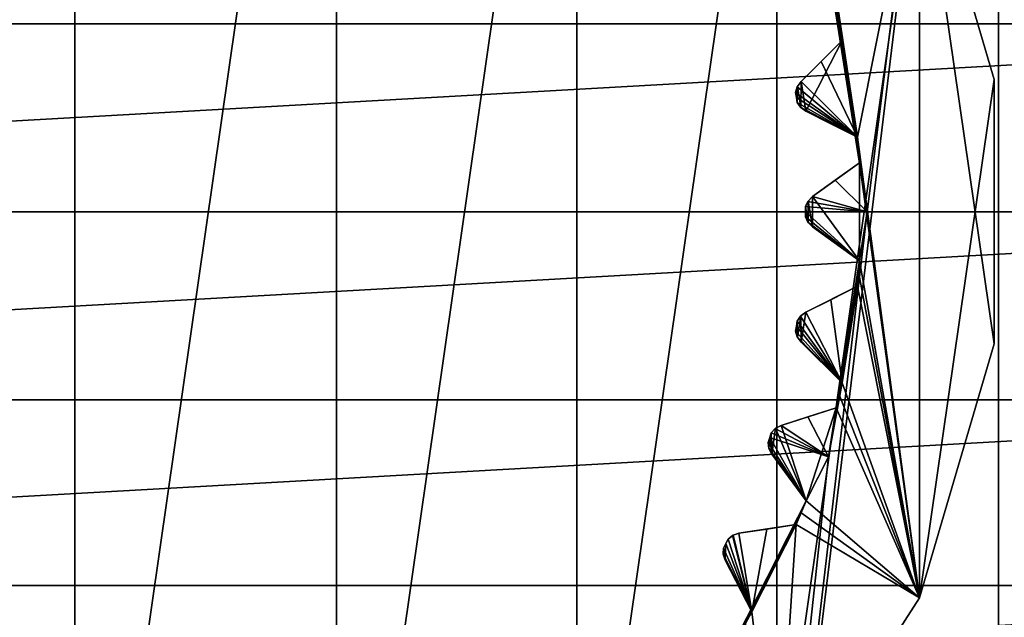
# Model space of a CAD drawing. Header units: millimetres. Extents: x -175 to 114, y -36 to 283.
# Tile 85 of 112: x 70.05 to 78.01, y -3.27 to 1.55. Entities that reach past the tile are written whole.
import ezdxf

# ---------------------------------------------------------------- set-up
doc = ezdxf.new("R2010")
doc.units = ezdxf.units.MM
doc.header["$LTSCALE"] = 65.185185
for name, color, linetype in [('2', 7, 'CONTINUOUS'), ('230', 7, 'CONTINUOUS'), ('231', 7, 'CONTINUOUS'), ('232', 7, 'CONTINUOUS'), ('234', 7, 'CONTINUOUS'), ('239', 7, 'CONTINUOUS'), ('249', 7, 'CONTINUOUS'), ('250', 7, 'CONTINUOUS'), ('251', 7, 'CONTINUOUS'), ('252', 7, 'CONTINUOUS'), ('253', 7, 'CONTINUOUS'), ('254', 7, 'CONTINUOUS'), ('255', 7, 'CONTINUOUS'), ('256', 7, 'CONTINUOUS'), ('257', 7, 'CONTINUOUS'), ('258', 7, 'CONTINUOUS'), ('259', 7, 'CONTINUOUS'), ('260', 7, 'CONTINUOUS'), ('261', 7, 'CONTINUOUS'), ('262', 7, 'CONTINUOUS'), ('263', 7, 'CONTINUOUS'), ('264', 7, 'CONTINUOUS'), ('265', 7, 'CONTINUOUS'), ('266', 7, 'CONTINUOUS'), ('267', 7, 'CONTINUOUS'), ('268', 7, 'CONTINUOUS'), ('30', 7, 'CONTINUOUS'), ('408', 7, 'CONTINUOUS'), ('45', 7, 'CONTINUOUS'), ('530', 7, 'CONTINUOUS'), ('531', 7, 'CONTINUOUS'), ('532', 7, 'CONTINUOUS'), ('533', 7, 'CONTINUOUS'), ('534', 7, 'CONTINUOUS'), ('576', 7, 'CONTINUOUS'), ('577', 7, 'CONTINUOUS'), ('578', 7, 'CONTINUOUS'), ('579', 7, 'CONTINUOUS'), ('580', 7, 'CONTINUOUS')]:
    doc.layers.add(name, color=color, linetype=linetype)

msp = doc.modelspace()

# ---------------------------------------------------------------- linework, layer by layer
at = {"layer": '2', "linetype": 'CONTINUOUS'}
for points in [[(113.25, -35.25, 92.5), (113.25, 35.25, 92.5), (-66.25, 35.25, 92.5), (113.25, -35.25, 92.5)], [(113.25, -35.25, 92.5), (-66.25, 35.25, 92.5), (-18.1198, 11.172, 92.5), (113.25, -35.25, 92.5)], [(-15.7687, 9.6947, 92.5), (113.25, -35.25, 92.5), (-18.1198, 11.172, 92.5), (-15.7687, 9.6947, 92.5)], [(-13.8053, 7.7313, 92.5), (113.25, -35.25, 92.5), (-15.7687, 9.6947, 92.5), (-13.8053, 7.7313, 92.5)], [(-12.328, 5.3802, 92.5), (113.25, -35.25, 92.5), (-13.8053, 7.7313, 92.5), (-12.328, 5.3802, 92.5)], [(-11.4109, 2.7593, 92.5), (113.25, -35.25, 92.5), (-12.328, 5.3802, 92.5), (-11.4109, 2.7593, 92.5)], [(-11.1, 0, 92.5), (113.25, -35.25, 92.5), (-11.4109, 2.7593, 92.5), (-11.1, 0, 92.5)], [(-11.4109, -2.7593, 92.5), (113.25, -35.25, 92.5), (-11.1, 0, 92.5), (-11.4109, -2.7593, 92.5)], [(-12.328, -5.3802, 92.5), (113.25, -35.25, 92.5), (-11.4109, -2.7593, 92.5), (-12.328, -5.3802, 92.5)]]:
    msp.add_3dface(points, dxfattribs=at)
at = {"layer": '230', "linetype": 'CONTINUOUS'}
for points in [[(68.387, 7.1962, 108), (70.5, 7.5, 108), (68.387, -7.1962, 108), (68.387, 7.1962, 108)], [(68.387, -7.1962, 108), (70.5, 7.5, 108), (70.5, -7.5, 108), (68.387, -7.1962, 108)], [(70.5, -7.5, 108), (70.5, 7.5, 108), (72.613, 7.1962, 108), (70.5, -7.5, 108)], [(72.613, -7.1962, 108), (70.5, -7.5, 108), (72.613, 7.1962, 108), (72.613, -7.1962, 108)], [(74.5548, 6.3094, 108), (72.613, -7.1962, 108), (72.613, 7.1962, 108), (74.5548, 6.3094, 108)], [(74.5548, -6.3094, 108), (72.613, -7.1962, 108), (74.5548, 6.3094, 108), (74.5548, -6.3094, 108)], [(76.1681, 4.9114, 108), (74.5548, -6.3094, 108), (74.5548, 6.3094, 108), (76.1681, 4.9114, 108)], [(76.1681, -4.9114, 108), (74.5548, -6.3094, 108), (76.1681, 4.9114, 108), (76.1681, -4.9114, 108)], [(77.3222, 3.1156, 108), (76.1681, -4.9114, 108), (76.1681, 4.9114, 108), (77.3222, 3.1156, 108)], [(77.3222, -3.1156, 108), (76.1681, -4.9114, 108), (77.3222, 3.1156, 108), (77.3222, -3.1156, 108)], [(77.9237, 1.0674, 108), (77.3222, -3.1156, 108), (77.3222, 3.1156, 108), (77.9237, 1.0674, 108)], [(77.9237, -1.0674, 108), (77.3222, -3.1156, 108), (77.9237, 1.0674, 108), (77.9237, -1.0674, 108)]]:
    msp.add_3dface(points, dxfattribs=at)
at = {"layer": '231', "linetype": 'CONTINUOUS'}
for points in [[(77.9237, 1.0674, 108), (77.3222, 3.1156, 108), (77.9237, 1.0674, 106), (77.9237, 1.0674, 108)], [(77.9237, 1.0674, 106), (77.3222, 3.1156, 108), (77.3222, 3.1156, 106), (77.9237, 1.0674, 106)], [(77.9237, -1.0674, 108), (77.9237, 1.0674, 108), (77.9237, -1.0674, 106), (77.9237, -1.0674, 108)], [(77.9237, -1.0674, 106), (77.9237, 1.0674, 108), (77.9237, 1.0674, 106), (77.9237, -1.0674, 106)], [(77.3222, -3.1156, 108), (77.9237, -1.0674, 108), (77.3222, -3.1156, 106), (77.3222, -3.1156, 108)], [(77.3222, -3.1156, 106), (77.9237, -1.0674, 108), (77.9237, -1.0674, 106), (77.3222, -3.1156, 106)], [(76.1681, -4.9114, 108), (77.3222, -3.1156, 108), (76.1681, -4.9114, 106), (76.1681, -4.9114, 108)], [(76.1681, -4.9114, 106), (77.3222, -3.1156, 108), (77.3222, -3.1156, 106), (76.1681, -4.9114, 106)]]:
    msp.add_3dface(points, dxfattribs=at)
at = {"layer": '232', "linetype": 'CONTINUOUS'}
for points in [[(77.3222, 3.1156, 106), (76.1681, 4.9114, 106), (76.8215, 0.6014, 106), (77.3222, 3.1156, 106)], [(76.6979, 1.3815, 106), (76.1681, 4.9114, 106), (76.6745, 1.4824, 106), (76.6979, 1.3815, 106)], [(76.1681, 4.9114, 106), (76.6979, 1.3815, 106), (76.8215, 0.6014, 106), (76.1681, 4.9114, 106)], [(76.6745, 1.4824, 106), (76.1681, 4.9114, 106), (76.6496, 1.5829, 106), (76.6745, 1.4824, 106)], [(77.3222, -3.1156, 106), (77.3222, 3.1156, 106), (76.8215, 0.6014, 106), (77.3222, -3.1156, 106)], [(77.3222, -3.1156, 106), (77.9237, -1.0674, 106), (77.3222, 3.1156, 106), (77.3222, -3.1156, 106)], [(77.9237, -1.0674, 106), (77.9237, 1.0674, 106), (77.3222, 3.1156, 106), (77.9237, -1.0674, 106)], [(76.4025, 0.8114, 106), (76.6979, 1.3815, 106), (76.3643, 1.0523, 106), (76.4025, 0.8114, 106)], [(76.8215, 0.6014, 106), (76.6979, 1.3815, 106), (76.4025, 0.8114, 106), (76.8215, 0.6014, 106)], [(76.335, 1.0116, 106), (76.3621, 0.841, 106), (76.3643, 1.0523, 106), (76.335, 1.0116, 106)], [(76.3621, 0.841, 106), (76.4025, 0.8114, 106), (76.3643, 1.0523, 106), (76.3621, 0.841, 106)], [(76.3208, 0.9636, 106), (76.3274, 0.923, 106), (76.335, 1.0116, 106), (76.3208, 0.9636, 106)], [(76.3274, 0.923, 106), (76.3337, 0.8823, 106), (76.335, 1.0116, 106), (76.3274, 0.923, 106)], [(76.3337, 0.8823, 106), (76.3621, 0.841, 106), (76.335, 1.0116, 106), (76.3337, 0.8823, 106)], [(76.8304, 0.4982, 106), (77.3222, -3.1156, 106), (76.8215, 0.6014, 106), (76.8304, 0.4982, 106)], [(76.8377, 0.3949, 106), (77.3222, -3.1156, 106), (76.8304, 0.4982, 106), (76.8377, 0.3949, 106)], [(76.4567, 0.1219, 106), (76.8377, -0.3949, 106), (76.8377, 0.3949, 106), (76.4567, 0.1219, 106)], [(76.8377, -0.3949, 106), (77.3222, -3.1156, 106), (76.8377, 0.3949, 106), (76.8377, -0.3949, 106)], [(76.3999, 0.0412, 106), (76.4215, -0.0864, 106), (76.4215, 0.0864, 106), (76.3999, 0.0412, 106)], [(76.4215, 0.0864, 106), (76.4567, -0.1219, 106), (76.4567, 0.1219, 106), (76.4215, 0.0864, 106)], [(76.4215, -0.0864, 106), (76.4567, -0.1219, 106), (76.4215, 0.0864, 106), (76.4215, -0.0864, 106)], [(76.4567, -0.1219, 106), (76.8377, -0.3949, 106), (76.4567, 0.1219, 106), (76.4567, -0.1219, 106)], [(76.4, 0, 106), (76.4215, -0.0864, 106), (76.3999, 0.0412, 106), (76.4, 0, 106)], [(76.3999, -0.0412, 106), (76.4215, -0.0864, 106), (76.4, 0, 106), (76.3999, -0.0412, 106)], [(76.8304, -0.4982, 106), (77.3222, -3.1156, 106), (76.8377, -0.3949, 106), (76.8304, -0.4982, 106)], [(76.8215, -0.6014, 106), (77.3222, -3.1156, 106), (76.8304, -0.4982, 106), (76.8215, -0.6014, 106)], [(76.4025, -0.8114, 106), (76.6979, -1.3815, 106), (76.8215, -0.6014, 106), (76.4025, -0.8114, 106)], [(76.6979, -1.3815, 106), (77.3222, -3.1156, 106), (76.8215, -0.6014, 106), (76.6979, -1.3815, 106)], [(76.3337, -0.8823, 106), (76.335, -1.0116, 106), (76.3621, -0.841, 106), (76.3337, -0.8823, 106)], [(76.335, -1.0116, 106), (76.3643, -1.0523, 106), (76.3621, -0.841, 106), (76.335, -1.0116, 106)], [(76.3621, -0.841, 106), (76.3643, -1.0523, 106), (76.4025, -0.8114, 106), (76.3621, -0.841, 106)], [(76.3643, -1.0523, 106), (76.6979, -1.3815, 106), (76.4025, -0.8114, 106), (76.3643, -1.0523, 106)], [(76.3208, -0.9636, 106), (76.335, -1.0116, 106), (76.3274, -0.923, 106), (76.3208, -0.9636, 106)], [(76.3274, -0.923, 106), (76.335, -1.0116, 106), (76.3337, -0.8823, 106), (76.3274, -0.923, 106)], [(76.6745, -1.4824, 106), (77.3222, -3.1156, 106), (76.6979, -1.3815, 106), (76.6745, -1.4824, 106)], [(76.6496, -1.5829, 106), (77.3222, -3.1156, 106), (76.6745, -1.4824, 106), (76.6496, -1.5829, 106)], [(76.2029, -1.7248, 106), (76.4055, -2.3341, 106), (76.6496, -1.5829, 106), (76.2029, -1.7248, 106)], [(76.4055, -2.3341, 106), (77.3222, -3.1156, 106), (76.6496, -1.5829, 106), (76.4055, -2.3341, 106)], [(76.1238, -1.784, 106), (76.1275, -1.9567, 106), (76.1583, -1.7477, 106), (76.1238, -1.784, 106)], [(76.1275, -1.9567, 106), (76.4055, -2.3341, 106), (76.1583, -1.7477, 106), (76.1275, -1.9567, 106)], [(76.1583, -1.7477, 106), (76.4055, -2.3341, 106), (76.2029, -1.7248, 106), (76.1583, -1.7477, 106)], [(76.0984, -1.8623, 106), (76.1049, -1.912, 106), (76.1112, -1.8232, 106), (76.0984, -1.8623, 106)], [(76.1049, -1.912, 106), (76.1275, -1.9567, 106), (76.1112, -1.8232, 106), (76.1049, -1.912, 106)], [(76.1112, -1.8232, 106), (76.1275, -1.9567, 106), (76.1238, -1.784, 106), (76.1112, -1.8232, 106)], [(76.3666, -2.43, 106), (77.3222, -3.1156, 106), (76.4055, -2.3341, 106), (76.3666, -2.43, 106)], [(76.3262, -2.5254, 106), (77.3222, -3.1156, 106), (76.3666, -2.43, 106), (76.3262, -2.5254, 106)], [(75.8628, -2.5957, 106), (75.9676, -3.2291, 106), (76.3262, -2.5254, 106), (75.8628, -2.5957, 106)], [(75.9676, -3.2291, 106), (76.1681, -4.9114, 106), (76.3262, -2.5254, 106), (75.9676, -3.2291, 106)], [(76.1681, -4.9114, 106), (77.3222, -3.1156, 106), (76.3262, -2.5254, 106), (76.1681, -4.9114, 106)], [(75.7755, -2.6418, 106), (75.9676, -3.2291, 106), (75.8153, -2.6113, 106), (75.7755, -2.6418, 106)], [(75.8153, -2.6113, 106), (75.9676, -3.2291, 106), (75.8628, -2.5957, 106), (75.8153, -2.6113, 106)], [(75.7381, -2.7152, 106), (75.7521, -2.8129, 106), (75.7569, -2.6785, 106), (75.7381, -2.7152, 106)], [(75.7521, -2.8129, 106), (75.9676, -3.2291, 106), (75.7569, -2.6785, 106), (75.7521, -2.8129, 106)], [(75.7569, -2.6785, 106), (75.9676, -3.2291, 106), (75.7755, -2.6418, 106), (75.7569, -2.6785, 106)], [(75.7368, -2.7652, 106), (75.7521, -2.8129, 106), (75.7381, -2.7152, 106), (75.7368, -2.7652, 106)], [(75.9143, -3.3179, 106), (76.1681, -4.9114, 106), (75.9676, -3.2291, 106), (75.9143, -3.3179, 106)]]:
    msp.add_3dface(points, dxfattribs=at)
at = {"layer": '234', "linetype": 'CONTINUOUS'}
for points in [[(77.9602, -8.4207, 93.5), (75.7282, -9.9613, 93.5), (77.9602, 8.4207, 93.5), (77.9602, -8.4207, 93.5)], [(77.9602, 8.4207, 93.5), (75.7282, -9.9613, 93.5), (76.9, 0, 93.5), (77.9602, 8.4207, 93.5)], [(76.5868, 1.9776, 93.5), (77.9602, 8.4207, 93.5), (76.9, 0, 93.5), (76.5868, 1.9776, 93.5)], [(79.7586, 6.3907, 93.5), (77.9602, -8.4207, 93.5), (77.9602, 8.4207, 93.5), (79.7586, 6.3907, 93.5)], [(79.7586, -6.3907, 93.5), (77.9602, -8.4207, 93.5), (79.7586, 6.3907, 93.5), (79.7586, -6.3907, 93.5)], [(76.9, 0, 93.5), (75.7282, -9.9613, 93.5), (76.5868, -1.9776, 93.5), (76.9, 0, 93.5)], [(76.5868, -1.9776, 93.5), (75.7282, -9.9613, 93.5), (75.6778, -3.7618, 93.5), (76.5868, -1.9776, 93.5)]]:
    msp.add_3dface(points, dxfattribs=at)
at = {"layer": '239', "linetype": 'CONTINUOUS'}
for points in [[(76.5868, 1.9776, 93.5), (76.9, 0, 93.5), (76.6496, 1.5829, 93.55), (76.5868, 1.9776, 93.5)], [(76.6496, 1.5829, 93.55), (76.9, 0, 93.5), (76.6745, 1.4824, 93.55), (76.6496, 1.5829, 93.55)], [(76.9, 0, 93.5), (76.6979, 1.3815, 93.55), (76.6745, 1.4824, 93.55), (76.9, 0, 93.5)], [(76.5258, 1.2117, 93.7536), (76.6979, 1.3815, 93.55), (76.8215, 0.6014, 93.55), (76.5258, 1.2117, 93.7536)], [(76.6979, 1.3815, 93.55), (76.9, 0, 93.5), (76.8215, 0.6014, 93.55), (76.6979, 1.3815, 93.55)], [(76.3643, 1.0523, 93.942), (76.5258, 1.2117, 93.7536), (76.8215, 0.6014, 93.55), (76.3643, 1.0523, 93.942)], [(76.3335, 1.0085, 93.9799), (76.3643, 1.0523, 93.942), (76.8215, 0.6014, 93.55), (76.3335, 1.0085, 93.9799)], [(76.3208, 0.9636, 94), (76.3335, 1.0085, 93.9799), (76.8215, 0.6014, 93.55), (76.3208, 0.9636, 94)], [(76.3274, 0.923, 94), (76.3208, 0.9636, 94), (76.8215, 0.6014, 93.55), (76.3274, 0.923, 94)], [(76.3337, 0.8823, 94), (76.3274, 0.923, 94), (76.8215, 0.6014, 93.55), (76.3337, 0.8823, 94)], [(76.3596, 0.8436, 93.9799), (76.3337, 0.8823, 94), (76.8215, 0.6014, 93.55), (76.3596, 0.8436, 93.9799)], [(76.4025, 0.8114, 93.942), (76.3596, 0.8436, 93.9799), (76.8215, 0.6014, 93.55), (76.4025, 0.8114, 93.942)], [(76.6054, 0.7097, 93.7535), (76.4025, 0.8114, 93.942), (76.8215, 0.6014, 93.55), (76.6054, 0.7097, 93.7535)], [(76.8215, 0.6014, 93.55), (76.9, 0, 93.5), (76.8304, 0.4982, 93.55), (76.8215, 0.6014, 93.55)], [(76.8304, 0.4982, 93.55), (76.9, 0, 93.5), (76.8377, 0.3949, 93.55), (76.8304, 0.4982, 93.55)], [(76.8377, 0.3949, 93.55), (76.9, 0, 93.5), (76.6412, 0.2541, 93.7536), (76.8377, 0.3949, 93.55)], [(76.6412, 0.2541, 93.7536), (76.9, 0, 93.5), (76.4567, 0.1219, 93.942), (76.6412, 0.2541, 93.7536)], [(76.4195, 0.0835, 93.9799), (76.9, 0, 93.5), (76.3999, 0.0412, 94), (76.4195, 0.0835, 93.9799)], [(76.4567, 0.1219, 93.942), (76.9, 0, 93.5), (76.4195, 0.0835, 93.9799), (76.4567, 0.1219, 93.942)], [(76.3999, 0.0412, 94), (76.9, 0, 93.5), (76.4, 0, 94), (76.3999, 0.0412, 94)], [(76.3999, -0.0412, 94), (76.4, 0, 94), (76.8377, -0.3949, 93.55), (76.3999, -0.0412, 94)], [(76.4, 0, 94), (76.9, 0, 93.5), (76.8377, -0.3949, 93.55), (76.4, 0, 94)], [(76.9, 0, 93.5), (76.5868, -1.9776, 93.5), (76.8377, -0.3949, 93.55), (76.9, 0, 93.5)], [(76.4195, -0.0835, 93.9799), (76.3999, -0.0412, 94), (76.8377, -0.3949, 93.55), (76.4195, -0.0835, 93.9799)], [(76.4567, -0.1219, 93.942), (76.4195, -0.0835, 93.9799), (76.8377, -0.3949, 93.55), (76.4567, -0.1219, 93.942)], [(76.6412, -0.2541, 93.7535), (76.4567, -0.1219, 93.942), (76.8377, -0.3949, 93.55), (76.6412, -0.2541, 93.7535)], [(76.8377, -0.3949, 93.55), (76.5868, -1.9776, 93.5), (76.8304, -0.4982, 93.55), (76.8377, -0.3949, 93.55)], [(76.8304, -0.4982, 93.55), (76.5868, -1.9776, 93.5), (76.8215, -0.6014, 93.55), (76.8304, -0.4982, 93.55)], [(76.8215, -0.6014, 93.55), (76.5868, -1.9776, 93.5), (76.6979, -1.3815, 93.55), (76.8215, -0.6014, 93.55)], [(76.6053, -0.7097, 93.7536), (76.8215, -0.6014, 93.55), (76.6979, -1.3815, 93.55), (76.6053, -0.7097, 93.7536)], [(76.4025, -0.8114, 93.942), (76.6053, -0.7097, 93.7536), (76.6979, -1.3815, 93.55), (76.4025, -0.8114, 93.942)], [(76.3337, -0.8823, 94), (76.3597, -0.8435, 93.9799), (76.6979, -1.3815, 93.55), (76.3337, -0.8823, 94)], [(76.3597, -0.8435, 93.9799), (76.4025, -0.8114, 93.942), (76.6979, -1.3815, 93.55), (76.3597, -0.8435, 93.9799)], [(76.3208, -0.9636, 94), (76.3274, -0.923, 94), (76.6979, -1.3815, 93.55), (76.3208, -0.9636, 94)], [(76.3274, -0.923, 94), (76.3337, -0.8823, 94), (76.6979, -1.3815, 93.55), (76.3274, -0.923, 94)], [(76.3335, -1.0085, 93.9799), (76.3208, -0.9636, 94), (76.6979, -1.3815, 93.55), (76.3335, -1.0085, 93.9799)], [(76.3643, -1.0523, 93.942), (76.3335, -1.0085, 93.9799), (76.6979, -1.3815, 93.55), (76.3643, -1.0523, 93.942)], [(76.5259, -1.2117, 93.7535), (76.3643, -1.0523, 93.942), (76.6979, -1.3815, 93.55), (76.5259, -1.2117, 93.7535)], [(76.6979, -1.3815, 93.55), (76.5868, -1.9776, 93.5), (76.6745, -1.4824, 93.55), (76.6979, -1.3815, 93.55)], [(76.6745, -1.4824, 93.55), (76.5868, -1.9776, 93.5), (76.6496, -1.5829, 93.55), (76.6745, -1.4824, 93.55)], [(76.6496, -1.5829, 93.55), (76.5868, -1.9776, 93.5), (76.4191, -1.6561, 93.7536), (76.6496, -1.5829, 93.55)], [(76.4191, -1.6561, 93.7536), (76.5868, -1.9776, 93.5), (76.2029, -1.7248, 93.942), (76.4191, -1.6561, 93.7536)], [(76.2029, -1.7248, 93.942), (76.5868, -1.9776, 93.5), (76.1556, -1.7498, 93.9799), (76.2029, -1.7248, 93.942)], [(76.0984, -1.8623, 94), (76.1112, -1.8232, 94), (76.4055, -2.3341, 93.55), (76.0984, -1.8623, 94)], [(76.1238, -1.784, 94), (76.5868, -1.9776, 93.5), (76.1112, -1.8232, 94), (76.1238, -1.784, 94)], [(76.1112, -1.8232, 94), (76.5868, -1.9776, 93.5), (76.4055, -2.3341, 93.55), (76.1112, -1.8232, 94)], [(76.1556, -1.7498, 93.9799), (76.5868, -1.9776, 93.5), (76.1238, -1.784, 94), (76.1556, -1.7498, 93.9799)], [(76.104, -1.9086, 93.9799), (76.0984, -1.8623, 94), (76.4055, -2.3341, 93.55), (76.104, -1.9086, 93.9799)], [(76.1275, -1.9567, 93.942), (76.104, -1.9086, 93.9799), (76.4055, -2.3341, 93.55), (76.1275, -1.9567, 93.942)], [(76.5868, -1.9776, 93.5), (75.6778, -3.7618, 93.5), (76.4055, -2.3341, 93.55), (76.5868, -1.9776, 93.5)], [(76.2621, -2.1394, 93.7535), (76.1275, -1.9567, 93.942), (76.4055, -2.3341, 93.55), (76.2621, -2.1394, 93.7535)], [(76.4055, -2.3341, 93.55), (75.6778, -3.7618, 93.5), (76.3666, -2.43, 93.55), (76.4055, -2.3341, 93.55)], [(76.3666, -2.43, 93.55), (75.6778, -3.7618, 93.5), (76.3262, -2.5254, 93.55), (76.3666, -2.43, 93.55)], [(76.3262, -2.5254, 93.55), (75.6778, -3.7618, 93.5), (75.9676, -3.2291, 93.55), (76.3262, -2.5254, 93.55)], [(76.0872, -2.5616, 93.7536), (76.3262, -2.5254, 93.55), (75.9676, -3.2291, 93.55), (76.0872, -2.5616, 93.7536)], [(75.7755, -2.6418, 94), (75.8122, -2.613, 93.9799), (75.9676, -3.2291, 93.55), (75.7755, -2.6418, 94)], [(75.8122, -2.613, 93.9799), (75.8628, -2.5957, 93.942), (75.9676, -3.2291, 93.55), (75.8122, -2.613, 93.9799)], [(75.8628, -2.5957, 93.942), (76.0872, -2.5616, 93.7536), (75.9676, -3.2291, 93.55), (75.8628, -2.5957, 93.942)], [(75.7381, -2.7152, 94), (75.7569, -2.6785, 94), (75.9676, -3.2291, 93.55), (75.7381, -2.7152, 94)], [(75.7569, -2.6785, 94), (75.7755, -2.6418, 94), (75.9676, -3.2291, 93.55), (75.7569, -2.6785, 94)], [(75.7364, -2.7618, 93.9799), (75.7381, -2.7152, 94), (75.9676, -3.2291, 93.55), (75.7364, -2.7618, 93.9799)], [(75.7521, -2.8129, 93.942), (75.7364, -2.7618, 93.9799), (75.9676, -3.2291, 93.55), (75.7521, -2.8129, 93.942)], [(75.8565, -3.0145, 93.7535), (75.7521, -2.8129, 93.942), (75.9676, -3.2291, 93.55), (75.8565, -3.0145, 93.7535)], [(75.9676, -3.2291, 93.55), (75.6778, -3.7618, 93.5), (75.9143, -3.3179, 93.55), (75.9676, -3.2291, 93.55)]]:
    msp.add_3dface(points, dxfattribs=at)
at = {"layer": '249', "linetype": 'CONTINUOUS'}
for points in [[(76.3643, 1.0523, 106), (76.6979, 1.3815, 106), (76.6979, 1.3815, 93.55), (76.3643, 1.0523, 106)], [(76.3643, 1.0523, 106), (76.6979, 1.3815, 93.55), (76.5258, 1.2117, 93.7536), (76.3643, 1.0523, 106)], [(76.3643, 1.0523, 106), (76.5258, 1.2117, 93.7536), (76.3643, 1.0523, 93.942), (76.3643, 1.0523, 106)]]:
    msp.add_3dface(points, dxfattribs=at)
at = {"layer": '250', "linetype": 'CONTINUOUS'}
for points in [[(76.3621, 0.841, 106), (76.3337, 0.8823, 106), (76.3596, 0.8436, 93.9799), (76.3621, 0.841, 106)], [(76.3337, 0.8823, 106), (76.3337, 0.8823, 94), (76.3596, 0.8436, 93.9799), (76.3337, 0.8823, 106)], [(76.3621, 0.841, 106), (76.3596, 0.8436, 93.9799), (76.4025, 0.8114, 93.942), (76.3621, 0.841, 106)], [(76.4025, 0.8114, 106), (76.3621, 0.841, 106), (76.4025, 0.8114, 93.942), (76.4025, 0.8114, 106)]]:
    msp.add_3dface(points, dxfattribs=at)
at = {"layer": '251', "linetype": 'CONTINUOUS'}
for points in [[(76.8215, 0.6014, 106), (76.4025, 0.8114, 106), (76.4025, 0.8114, 93.942), (76.8215, 0.6014, 106)], [(76.8215, 0.6014, 106), (76.4025, 0.8114, 93.942), (76.6054, 0.7097, 93.7535), (76.8215, 0.6014, 106)], [(76.8215, 0.6014, 106), (76.6054, 0.7097, 93.7535), (76.8215, 0.6014, 93.55), (76.8215, 0.6014, 106)]]:
    msp.add_3dface(points, dxfattribs=at)
at = {"layer": '252', "linetype": 'CONTINUOUS'}
for points in [[(76.8304, 0.4982, 106), (76.8215, 0.6014, 106), (76.8304, 0.4982, 93.55), (76.8304, 0.4982, 106)], [(76.8215, 0.6014, 106), (76.8215, 0.6014, 93.55), (76.8304, 0.4982, 93.55), (76.8215, 0.6014, 106)], [(76.8377, 0.3949, 106), (76.8304, 0.4982, 106), (76.8377, 0.3949, 93.55), (76.8377, 0.3949, 106)], [(76.8304, 0.4982, 106), (76.8304, 0.4982, 93.55), (76.8377, 0.3949, 93.55), (76.8304, 0.4982, 106)]]:
    msp.add_3dface(points, dxfattribs=at)
at = {"layer": '253', "linetype": 'CONTINUOUS'}
for points in [[(76.4567, 0.1219, 106), (76.8377, 0.3949, 106), (76.8377, 0.3949, 93.55), (76.4567, 0.1219, 106)], [(76.4567, 0.1219, 106), (76.8377, 0.3949, 93.55), (76.6412, 0.2541, 93.7536), (76.4567, 0.1219, 106)], [(76.4567, 0.1219, 106), (76.6412, 0.2541, 93.7536), (76.4567, 0.1219, 93.942), (76.4567, 0.1219, 106)]]:
    msp.add_3dface(points, dxfattribs=at)
at = {"layer": '254', "linetype": 'CONTINUOUS'}
for points in [[(76.4215, -0.0864, 106), (76.3999, -0.0412, 106), (76.4195, -0.0835, 93.9799), (76.4215, -0.0864, 106)], [(76.3999, -0.0412, 106), (76.3999, -0.0412, 94), (76.4195, -0.0835, 93.9799), (76.3999, -0.0412, 106)], [(76.4215, -0.0864, 106), (76.4195, -0.0835, 93.9799), (76.4567, -0.1219, 93.942), (76.4215, -0.0864, 106)], [(76.4567, -0.1219, 106), (76.4215, -0.0864, 106), (76.4567, -0.1219, 93.942), (76.4567, -0.1219, 106)]]:
    msp.add_3dface(points, dxfattribs=at)
at = {"layer": '255', "linetype": 'CONTINUOUS'}
for points in [[(76.8377, -0.3949, 106), (76.4567, -0.1219, 106), (76.4567, -0.1219, 93.942), (76.8377, -0.3949, 106)], [(76.8377, -0.3949, 106), (76.4567, -0.1219, 93.942), (76.6412, -0.2541, 93.7535), (76.8377, -0.3949, 106)], [(76.8377, -0.3949, 106), (76.6412, -0.2541, 93.7535), (76.8377, -0.3949, 93.55), (76.8377, -0.3949, 106)]]:
    msp.add_3dface(points, dxfattribs=at)
at = {"layer": '256', "linetype": 'CONTINUOUS'}
for points in [[(76.8304, -0.4982, 106), (76.8377, -0.3949, 106), (76.8304, -0.4982, 93.55), (76.8304, -0.4982, 106)], [(76.8377, -0.3949, 106), (76.8377, -0.3949, 93.55), (76.8304, -0.4982, 93.55), (76.8377, -0.3949, 106)], [(76.8215, -0.6014, 106), (76.8304, -0.4982, 106), (76.8215, -0.6014, 93.55), (76.8215, -0.6014, 106)], [(76.8304, -0.4982, 106), (76.8304, -0.4982, 93.55), (76.8215, -0.6014, 93.55), (76.8304, -0.4982, 106)]]:
    msp.add_3dface(points, dxfattribs=at)
at = {"layer": '257', "linetype": 'CONTINUOUS'}
for points in [[(76.4025, -0.8114, 106), (76.8215, -0.6014, 106), (76.8215, -0.6014, 93.55), (76.4025, -0.8114, 106)], [(76.4025, -0.8114, 106), (76.8215, -0.6014, 93.55), (76.6053, -0.7097, 93.7536), (76.4025, -0.8114, 106)], [(76.4025, -0.8114, 106), (76.6053, -0.7097, 93.7536), (76.4025, -0.8114, 93.942), (76.4025, -0.8114, 106)]]:
    msp.add_3dface(points, dxfattribs=at)
at = {"layer": '258', "linetype": 'CONTINUOUS'}
for points in [[(76.335, -1.0116, 106), (76.3208, -0.9636, 106), (76.3335, -1.0085, 93.9799), (76.335, -1.0116, 106)], [(76.3208, -0.9636, 106), (76.3208, -0.9636, 94), (76.3335, -1.0085, 93.9799), (76.3208, -0.9636, 106)], [(76.335, -1.0116, 106), (76.3335, -1.0085, 93.9799), (76.3643, -1.0523, 93.942), (76.335, -1.0116, 106)], [(76.3643, -1.0523, 106), (76.335, -1.0116, 106), (76.3643, -1.0523, 93.942), (76.3643, -1.0523, 106)]]:
    msp.add_3dface(points, dxfattribs=at)
at = {"layer": '259', "linetype": 'CONTINUOUS'}
for points in [[(76.6979, -1.3815, 106), (76.3643, -1.0523, 106), (76.3643, -1.0523, 93.942), (76.6979, -1.3815, 106)], [(76.6979, -1.3815, 106), (76.3643, -1.0523, 93.942), (76.5259, -1.2117, 93.7535), (76.6979, -1.3815, 106)], [(76.6979, -1.3815, 106), (76.5259, -1.2117, 93.7535), (76.6979, -1.3815, 93.55), (76.6979, -1.3815, 106)]]:
    msp.add_3dface(points, dxfattribs=at)
at = {"layer": '260', "linetype": 'CONTINUOUS'}
for points in [[(76.6745, -1.4824, 106), (76.6979, -1.3815, 106), (76.6745, -1.4824, 93.55), (76.6745, -1.4824, 106)], [(76.6979, -1.3815, 106), (76.6979, -1.3815, 93.55), (76.6745, -1.4824, 93.55), (76.6979, -1.3815, 106)], [(76.6496, -1.5829, 106), (76.6745, -1.4824, 106), (76.6496, -1.5829, 93.55), (76.6496, -1.5829, 106)], [(76.6745, -1.4824, 106), (76.6745, -1.4824, 93.55), (76.6496, -1.5829, 93.55), (76.6745, -1.4824, 106)]]:
    msp.add_3dface(points, dxfattribs=at)
at = {"layer": '261', "linetype": 'CONTINUOUS'}
for points in [[(76.2029, -1.7248, 106), (76.6496, -1.5829, 106), (76.6496, -1.5829, 93.55), (76.2029, -1.7248, 106)], [(76.2029, -1.7248, 106), (76.6496, -1.5829, 93.55), (76.4191, -1.6561, 93.7536), (76.2029, -1.7248, 106)], [(76.2029, -1.7248, 106), (76.4191, -1.6561, 93.7536), (76.2029, -1.7248, 93.942), (76.2029, -1.7248, 106)]]:
    msp.add_3dface(points, dxfattribs=at)
at = {"layer": '262', "linetype": 'CONTINUOUS'}
for points in [[(76.1049, -1.912, 106), (76.0984, -1.8623, 106), (76.104, -1.9086, 93.9799), (76.1049, -1.912, 106)], [(76.0984, -1.8623, 106), (76.0984, -1.8623, 94), (76.104, -1.9086, 93.9799), (76.0984, -1.8623, 106)], [(76.1049, -1.912, 106), (76.104, -1.9086, 93.9799), (76.1275, -1.9567, 93.942), (76.1049, -1.912, 106)], [(76.1275, -1.9567, 106), (76.1049, -1.912, 106), (76.1275, -1.9567, 93.942), (76.1275, -1.9567, 106)]]:
    msp.add_3dface(points, dxfattribs=at)
at = {"layer": '263', "linetype": 'CONTINUOUS'}
for points in [[(76.4055, -2.3341, 106), (76.1275, -1.9567, 106), (76.1275, -1.9567, 93.942), (76.4055, -2.3341, 106)], [(76.4055, -2.3341, 106), (76.1275, -1.9567, 93.942), (76.2621, -2.1394, 93.7535), (76.4055, -2.3341, 106)], [(76.4055, -2.3341, 106), (76.2621, -2.1394, 93.7535), (76.4055, -2.3341, 93.55), (76.4055, -2.3341, 106)]]:
    msp.add_3dface(points, dxfattribs=at)
at = {"layer": '264', "linetype": 'CONTINUOUS'}
for points in [[(76.3666, -2.43, 106), (76.4055, -2.3341, 106), (76.3666, -2.43, 93.55), (76.3666, -2.43, 106)], [(76.4055, -2.3341, 106), (76.4055, -2.3341, 93.55), (76.3666, -2.43, 93.55), (76.4055, -2.3341, 106)], [(76.3262, -2.5254, 106), (76.3666, -2.43, 106), (76.3262, -2.5254, 93.55), (76.3262, -2.5254, 106)], [(76.3666, -2.43, 106), (76.3666, -2.43, 93.55), (76.3262, -2.5254, 93.55), (76.3666, -2.43, 106)]]:
    msp.add_3dface(points, dxfattribs=at)
at = {"layer": '265', "linetype": 'CONTINUOUS'}
for points in [[(75.8628, -2.5957, 106), (76.3262, -2.5254, 106), (76.3262, -2.5254, 93.55), (75.8628, -2.5957, 106)], [(75.8628, -2.5957, 106), (76.3262, -2.5254, 93.55), (76.0872, -2.5616, 93.7536), (75.8628, -2.5957, 106)], [(75.8628, -2.5957, 106), (76.0872, -2.5616, 93.7536), (75.8628, -2.5957, 93.942), (75.8628, -2.5957, 106)]]:
    msp.add_3dface(points, dxfattribs=at)
at = {"layer": '266', "linetype": 'CONTINUOUS'}
for points in [[(75.7368, -2.7652, 106), (75.7381, -2.7152, 106), (75.7364, -2.7618, 93.9799), (75.7368, -2.7652, 106)], [(75.7381, -2.7152, 106), (75.7381, -2.7152, 94), (75.7364, -2.7618, 93.9799), (75.7381, -2.7152, 106)], [(75.7368, -2.7652, 106), (75.7364, -2.7618, 93.9799), (75.7521, -2.8129, 93.942), (75.7368, -2.7652, 106)], [(75.7521, -2.8129, 106), (75.7368, -2.7652, 106), (75.7521, -2.8129, 93.942), (75.7521, -2.8129, 106)]]:
    msp.add_3dface(points, dxfattribs=at)
at = {"layer": '267', "linetype": 'CONTINUOUS'}
for points in [[(75.9676, -3.2291, 106), (75.7521, -2.8129, 106), (75.7521, -2.8129, 93.942), (75.9676, -3.2291, 106)], [(75.9676, -3.2291, 106), (75.7521, -2.8129, 93.942), (75.8565, -3.0145, 93.7535), (75.9676, -3.2291, 106)], [(75.9676, -3.2291, 106), (75.8565, -3.0145, 93.7535), (75.9676, -3.2291, 93.55), (75.9676, -3.2291, 106)]]:
    msp.add_3dface(points, dxfattribs=at)
at = {"layer": '268', "linetype": 'CONTINUOUS'}
for points in [[(75.9143, -3.3179, 106), (75.9676, -3.2291, 106), (75.9143, -3.3179, 93.55), (75.9143, -3.3179, 106)], [(75.9676, -3.2291, 106), (75.9676, -3.2291, 93.55), (75.9143, -3.3179, 93.55), (75.9676, -3.2291, 106)]]:
    msp.add_3dface(points, dxfattribs=at)
at = {"layer": '30', "color": 7, "linetype": 'CONTINUOUS', "true_color": 0x21211a}
for points in [[(26, -32.75, 79.5), (38.3306, -6.0045, 79.5), (105.75, 32.75, 79.5), (26, -32.75, 79.5)], [(105.75, -32.75, 79.5), (26, -32.75, 79.5), (105.75, 32.75, 79.5), (105.75, -32.75, 79.5)], [(38.3306, -6.0045, 79.5), (39.2448, -2.8464, 79.5), (105.75, 32.75, 79.5), (38.3306, -6.0045, 79.5)], [(39.4942, 0.4317, 79.5), (39.0683, 3.6917, 79.5), (105.75, 32.75, 79.5), (39.4942, 0.4317, 79.5)], [(39.2448, -2.8464, 79.5), (39.4942, 0.4317, 79.5), (105.75, 32.75, 79.5), (39.2448, -2.8464, 79.5)]]:
    msp.add_3dface(points, dxfattribs=at)
at = {"layer": '408', "linetype": 'CONTINUOUS'}
for points in [[(76.6745, 1.4824, 106), (76.6496, 1.5829, 106), (76.6745, 1.4824, 93.55), (76.6745, 1.4824, 106)], [(76.6496, 1.5829, 106), (76.6496, 1.5829, 93.55), (76.6745, 1.4824, 93.55), (76.6496, 1.5829, 106)], [(76.6979, 1.3815, 106), (76.6745, 1.4824, 106), (76.6979, 1.3815, 93.55), (76.6979, 1.3815, 106)], [(76.6979, 1.3815, 93.55), (76.6745, 1.4824, 106), (76.6745, 1.4824, 93.55), (76.6979, 1.3815, 93.55)]]:
    msp.add_3dface(points, dxfattribs=at)
at = {"layer": '45', "linetype": 'CONTINUOUS'}
for points in [[(83.9647, 1.5177, 110), (83.71, 3.0162, 110), (57.0353, 1.5177, 110), (83.9647, 1.5177, 110)], [(57.0353, 1.5177, 110), (83.71, 3.0162, 110), (57.29, 3.0162, 110), (57.0353, 1.5177, 110)], [(84.05, 0, 110), (83.9647, 1.5177, 110), (56.95, 0, 110), (84.05, 0, 110)], [(56.95, 0, 110), (83.9647, 1.5177, 110), (57.0353, 1.5177, 110), (56.95, 0, 110)], [(57.0353, -1.5177, 110), (84.05, 0, 110), (56.95, 0, 110), (57.0353, -1.5177, 110)], [(83.9647, -1.5177, 110), (84.05, 0, 110), (57.0353, -1.5177, 110), (83.9647, -1.5177, 110)], [(57.29, -3.0162, 110), (83.9647, -1.5177, 110), (57.0353, -1.5177, 110), (57.29, -3.0162, 110)], [(83.71, -3.0162, 110), (83.9647, -1.5177, 110), (57.29, -3.0162, 110), (83.71, -3.0162, 110)], [(57.7109, -4.4768, 110), (83.71, -3.0162, 110), (57.29, -3.0162, 110), (57.7109, -4.4768, 110)], [(83.2891, -4.4768, 110), (83.71, -3.0162, 110), (57.7109, -4.4768, 110), (83.2891, -4.4768, 110)]]:
    msp.add_3dface(points, dxfattribs=at)
at = {"layer": '530', "linetype": 'CONTINUOUS'}
for points in [[(76.3274, 0.923, 106), (76.3208, 0.9636, 106), (76.3274, 0.923, 94), (76.3274, 0.923, 106)], [(76.3208, 0.9636, 106), (76.3208, 0.9636, 94), (76.3274, 0.923, 94), (76.3208, 0.9636, 106)], [(76.3337, 0.8823, 106), (76.3274, 0.923, 106), (76.3337, 0.8823, 94), (76.3337, 0.8823, 106)], [(76.3274, 0.923, 106), (76.3274, 0.923, 94), (76.3337, 0.8823, 94), (76.3274, 0.923, 106)]]:
    msp.add_3dface(points, dxfattribs=at)
at = {"layer": '531', "linetype": 'CONTINUOUS'}
for points in [[(76.4, 0, 106), (76.3999, 0.0412, 106), (76.4, 0, 94), (76.4, 0, 106)], [(76.3999, 0.0412, 106), (76.3999, 0.0412, 94), (76.4, 0, 94), (76.3999, 0.0412, 106)], [(76.3999, -0.0412, 106), (76.4, 0, 106), (76.3999, -0.0412, 94), (76.3999, -0.0412, 106)], [(76.4, 0, 106), (76.4, 0, 94), (76.3999, -0.0412, 94), (76.4, 0, 106)]]:
    msp.add_3dface(points, dxfattribs=at)
at = {"layer": '532', "linetype": 'CONTINUOUS'}
for points in [[(76.3208, -0.9636, 106), (76.3274, -0.923, 106), (76.3208, -0.9636, 94), (76.3208, -0.9636, 106)], [(76.3274, -0.923, 106), (76.3274, -0.923, 94), (76.3208, -0.9636, 94), (76.3274, -0.923, 106)], [(76.3274, -0.923, 106), (76.3337, -0.8823, 106), (76.3274, -0.923, 94), (76.3274, -0.923, 106)], [(76.3337, -0.8823, 106), (76.3337, -0.8823, 94), (76.3274, -0.923, 94), (76.3337, -0.8823, 106)]]:
    msp.add_3dface(points, dxfattribs=at)
at = {"layer": '533', "linetype": 'CONTINUOUS'}
for points in [[(76.0984, -1.8623, 106), (76.1112, -1.8232, 106), (76.0984, -1.8623, 94), (76.0984, -1.8623, 106)], [(76.1112, -1.8232, 106), (76.1112, -1.8232, 94), (76.0984, -1.8623, 94), (76.1112, -1.8232, 106)], [(76.1112, -1.8232, 106), (76.1238, -1.784, 106), (76.1112, -1.8232, 94), (76.1112, -1.8232, 106)], [(76.1238, -1.784, 106), (76.1238, -1.784, 94), (76.1112, -1.8232, 94), (76.1238, -1.784, 106)]]:
    msp.add_3dface(points, dxfattribs=at)
at = {"layer": '534', "linetype": 'CONTINUOUS'}
for points in [[(75.7381, -2.7152, 106), (75.7569, -2.6785, 106), (75.7381, -2.7152, 94), (75.7381, -2.7152, 106)], [(75.7569, -2.6785, 106), (75.7569, -2.6785, 94), (75.7381, -2.7152, 94), (75.7569, -2.6785, 106)], [(75.7569, -2.6785, 106), (75.7755, -2.6418, 106), (75.7569, -2.6785, 94), (75.7569, -2.6785, 106)], [(75.7755, -2.6418, 106), (75.7755, -2.6418, 94), (75.7569, -2.6785, 94), (75.7755, -2.6418, 106)]]:
    msp.add_3dface(points, dxfattribs=at)
at = {"layer": '576', "linetype": 'CONTINUOUS'}
for points in [[(76.335, 1.0116, 106), (76.3643, 1.0523, 106), (76.3335, 1.0085, 93.9799), (76.335, 1.0116, 106)], [(76.3643, 1.0523, 106), (76.3643, 1.0523, 93.942), (76.3335, 1.0085, 93.9799), (76.3643, 1.0523, 106)], [(76.3208, 0.9636, 106), (76.335, 1.0116, 106), (76.3208, 0.9636, 94), (76.3208, 0.9636, 106)], [(76.335, 1.0116, 106), (76.3335, 1.0085, 93.9799), (76.3208, 0.9636, 94), (76.335, 1.0116, 106)]]:
    msp.add_3dface(points, dxfattribs=at)
at = {"layer": '577', "linetype": 'CONTINUOUS'}
for points in [[(76.3999, 0.0412, 106), (76.4215, 0.0864, 106), (76.3999, 0.0412, 94), (76.3999, 0.0412, 106)], [(76.4215, 0.0864, 106), (76.4195, 0.0835, 93.9799), (76.3999, 0.0412, 94), (76.4215, 0.0864, 106)], [(76.4215, 0.0864, 106), (76.4567, 0.1219, 106), (76.4195, 0.0835, 93.9799), (76.4215, 0.0864, 106)], [(76.4567, 0.1219, 106), (76.4567, 0.1219, 93.942), (76.4195, 0.0835, 93.9799), (76.4567, 0.1219, 106)]]:
    msp.add_3dface(points, dxfattribs=at)
at = {"layer": '578', "linetype": 'CONTINUOUS'}
for points in [[(76.3337, -0.8823, 106), (76.3621, -0.841, 106), (76.3337, -0.8823, 94), (76.3337, -0.8823, 106)], [(76.3621, -0.841, 106), (76.3597, -0.8435, 93.9799), (76.3337, -0.8823, 94), (76.3621, -0.841, 106)], [(76.3621, -0.841, 106), (76.4025, -0.8114, 106), (76.3597, -0.8435, 93.9799), (76.3621, -0.841, 106)], [(76.4025, -0.8114, 106), (76.4025, -0.8114, 93.942), (76.3597, -0.8435, 93.9799), (76.4025, -0.8114, 106)]]:
    msp.add_3dface(points, dxfattribs=at)
at = {"layer": '579', "linetype": 'CONTINUOUS'}
for points in [[(76.1238, -1.784, 106), (76.1583, -1.7477, 106), (76.1238, -1.784, 94), (76.1238, -1.784, 106)], [(76.1583, -1.7477, 106), (76.1556, -1.7498, 93.9799), (76.1238, -1.784, 94), (76.1583, -1.7477, 106)], [(76.1583, -1.7477, 106), (76.2029, -1.7248, 106), (76.1556, -1.7498, 93.9799), (76.1583, -1.7477, 106)], [(76.2029, -1.7248, 106), (76.2029, -1.7248, 93.942), (76.1556, -1.7498, 93.9799), (76.2029, -1.7248, 106)]]:
    msp.add_3dface(points, dxfattribs=at)
at = {"layer": '580', "linetype": 'CONTINUOUS'}
for points in [[(75.7755, -2.6418, 106), (75.8153, -2.6113, 106), (75.7755, -2.6418, 94), (75.7755, -2.6418, 106)], [(75.8153, -2.6113, 106), (75.8122, -2.613, 93.9799), (75.7755, -2.6418, 94), (75.8153, -2.6113, 106)], [(75.8153, -2.6113, 106), (75.8628, -2.5957, 106), (75.8122, -2.613, 93.9799), (75.8153, -2.6113, 106)], [(75.8628, -2.5957, 106), (75.8628, -2.5957, 93.942), (75.8122, -2.613, 93.9799), (75.8628, -2.5957, 106)]]:
    msp.add_3dface(points, dxfattribs=at)

doc.saveas('drawing.dxf')
